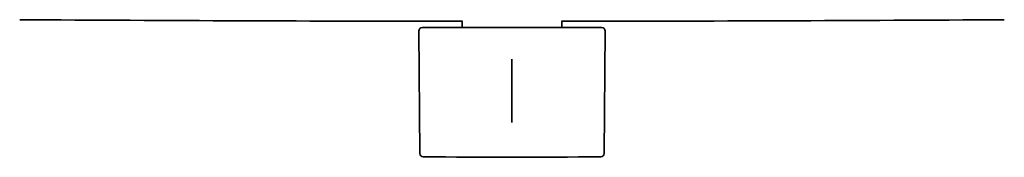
# Model space of a CAD drawing. Header units: millimetres. Extents: x 8 to 460, y 12 to 513.
# Tile 1 of 5: x 170 to 317, y 252 to 272. Entities that reach past the tile are written whole.
import ezdxf

# ---------------------------------------------------------------- set-up
doc = ezdxf.new("R2010")
doc.units = ezdxf.units.MM

msp = doc.modelspace()

# ---------------------------------------------------------------- linework, layer by layer
at = {"color": 7, "linetype": 'Continuous', "lineweight": 35}
for p, q in [((236, 272.27), (236, 271.26)), ((251, 271.26), (251, 272.27)), ((229.51, 270.76), (229.67, 252.34)), ((257.33, 252.34), (257.49, 270.76))]:
    msp.add_line(p, q, dxfattribs=at)
at = {"color": 7, "linetype": 'Continuous', "lineweight": 35, "flags": 128}
msp.add_lwpolyline([(243.5, 266.5), (243.5, 261.76), (243.5, 257.02)], dxfattribs=at)
at = {"color": 7, "linetype": 'Continuous', "lineweight": 35}
for centre, radius, start, end in [((243.5, 11523.11), 11250.9, 269.6234, 269.96179), ((243.5, 11523.11), 11250.9, 270.03821, 270.3766), ((230.01, 270.76), 0.5, 90, 180.5005), ((256.99, 270.76), 0.5, 359.4995, 90), ((230.17, 252.35), 0.5, 180.5, 269.2358), ((243.5, 1251.76), 1000, 269.23581, 270.76419), ((256.83, 252.35), 0.5, 270.7642, 359.5)]:
    msp.add_arc(centre, radius, start, end, dxfattribs=at)
for points, knots in [([(241.79, 271.26), (241.66, 271.26), (241.42, 271.26), (241.05, 271.26), (240.76, 271.26), (240.54, 271.26), (240.4, 271.26), (240.26, 271.26), (240.11, 271.26), (239.96, 271.26), (239.75, 271.26), (239.47, 271.26), (239.13, 271.26), (238.8, 271.26), (238.47, 271.26), (238.23, 271.26), (238.06, 271.26), (237.97, 271.26), (237.88, 271.26), (237.79, 271.26), (237.7, 271.26), (237.61, 271.26), (237.52, 271.26), (237.37, 271.26), (237.16, 271.26), (236.93, 271.26), (236.73, 271.26), (236.57, 271.26), (236.42, 271.26), (236.26, 271.26), (236.1, 271.26), (235.89, 271.26), (235.63, 271.26), (235.34, 271.26), (235.05, 271.26), (234.77, 271.26), (234.5, 271.26), (234.29, 271.26), (234.13, 271.26), (234.03, 271.26), (233.94, 271.26), (233.84, 271.26), (233.74, 271.26), (233.63, 271.26), (233.5, 271.26), (233.35, 271.26), (233.19, 271.26), (233.01, 271.26), (232.83, 271.26), (232.64, 271.26), (232.48, 271.26), (232.33, 271.26), (232.21, 271.26), (232.08, 271.26), (231.96, 271.26), (231.85, 271.26), (231.73, 271.26), (231.6, 271.26), (231.47, 271.26), (231.32, 271.26), (231.19, 271.26), (231.06, 271.26), (230.95, 271.26), (230.85, 271.26), (230.75, 271.26), (230.66, 271.26), (230.58, 271.26), (230.49, 271.26), (230.41, 271.26), (230.33, 271.26), (230.26, 271.26), (230.2, 271.26), (230.16, 271.26), (230.12, 271.26), (230.08, 271.26), (230.05, 271.26), (230.03, 271.26), (230.02, 271.26), (230.01, 271.26), (230.01, 271.26), (230.01, 271.26)], [0, 0, 0, 0, 0.01918, 0.038337, 0.057485, 0.065008, 0.072533, 0.080061, 0.087592, 0.095555, 0.104012, 0.122112, 0.140194, 0.158271, 0.176354, 0.194456, 0.199507, 0.204555, 0.2096, 0.214643, 0.219684, 0.224722, 0.22976, 0.234795, 0.250616, 0.266433, 0.275851, 0.285272, 0.294699, 0.304133, 0.314047, 0.324505, 0.343152, 0.361775, 0.380388, 0.399004, 0.417637, 0.4363, 0.443425, 0.450546, 0.457664, 0.46478, 0.471893, 0.479006, 0.490183, 0.501362, 0.512897, 0.528508, 0.544109, 0.559706, 0.575308, 0.587095, 0.598871, 0.610641, 0.622408, 0.634176, 0.645947, 0.658016, 0.674729, 0.69143, 0.708129, 0.724835, 0.739401, 0.753953, 0.768496, 0.783038, 0.797585, 0.812338, 0.829838, 0.847325, 0.864809, 0.882303, 0.897366, 0.912413, 0.927452, 0.942489, 0.957532, 0.972659, 0.990519, 1, 1, 1, 1]), ([(241.79, 271.26), (241.82, 271.26), (241.88, 271.26), (241.97, 271.26), (242.04, 271.26), (242.11, 271.26), (242.18, 271.26), (242.25, 271.26), (242.32, 271.26), (242.39, 271.26), (242.46, 271.26), (242.52, 271.26), (242.57, 271.26), (242.63, 271.26), (242.69, 271.26), (242.75, 271.26), (242.82, 271.26), (242.91, 271.26), (243.02, 271.26), (243.16, 271.26), (243.3, 271.26), (243.43, 271.26), (243.56, 271.26), (243.69, 271.26), (243.82, 271.26), (243.96, 271.26), (244.11, 271.26), (244.26, 271.26), (244.4, 271.26), (244.53, 271.26), (244.64, 271.26), (244.73, 271.26), (244.78, 271.26), (244.81, 271.26), (244.84, 271.26), (244.86, 271.26), (244.9, 271.26), (244.96, 271.26), (245.04, 271.26), (245.12, 271.26), (245.18, 271.26), (245.21, 271.26)], [0, 0, 0, 0, 0.027772, 0.0531, 0.075984, 0.096425, 0.114422, 0.132891, 0.156582, 0.179437, 0.196809, 0.213666, 0.230007, 0.245834, 0.263759, 0.282565, 0.301104, 0.319376, 0.36181, 0.402744, 0.442186, 0.480149, 0.516912, 0.554691, 0.593983, 0.634797, 0.677144, 0.721033, 0.763159, 0.802309, 0.833211, 0.865784, 0.875657, 0.882492, 0.889794, 0.897562, 0.905797, 0.925861, 0.94825, 0.972963, 1, 1, 1, 1]), ([(256.99, 271.26), (256.99, 271.26), (256.99, 271.26), (256.98, 271.26), (256.96, 271.26), (256.93, 271.26), (256.9, 271.26), (256.85, 271.26), (256.8, 271.26), (256.75, 271.26), (256.69, 271.26), (256.62, 271.26), (256.55, 271.26), (256.48, 271.26), (256.39, 271.26), (256.3, 271.26), (256.19, 271.26), (256.07, 271.26), (255.95, 271.26), (255.83, 271.26), (255.72, 271.26), (255.6, 271.26), (255.47, 271.26), (255.34, 271.26), (255.2, 271.26), (255.05, 271.26), (254.89, 271.26), (254.71, 271.26), (254.55, 271.26), (254.41, 271.26), (254.27, 271.26), (254.14, 271.26), (254, 271.26), (253.86, 271.26), (253.72, 271.26), (253.56, 271.26), (253.38, 271.26), (253.18, 271.26), (252.98, 271.26), (252.81, 271.26), (252.67, 271.26), (252.58, 271.26), (252.49, 271.26), (252.4, 271.26), (252.3, 271.26), (252.21, 271.26), (252.06, 271.26), (251.85, 271.26), (251.62, 271.26), (251.42, 271.26), (251.25, 271.26), (251.08, 271.26), (250.92, 271.26), (250.75, 271.26), (250.55, 271.26), (250.31, 271.26), (250.03, 271.26), (249.74, 271.26), (249.45, 271.26), (249.15, 271.26), (248.93, 271.26), (248.77, 271.26), (248.69, 271.26), (248.61, 271.26), (248.53, 271.26), (248.45, 271.26), (248.36, 271.26), (248.28, 271.26), (248.14, 271.26), (247.94, 271.26), (247.71, 271.26), (247.52, 271.26), (247.36, 271.26), (247.21, 271.26), (247.05, 271.26), (246.9, 271.26), (246.7, 271.26), (246.45, 271.26), (246.14, 271.26), (245.83, 271.26), (245.52, 271.26), (245.32, 271.26), (245.21, 271.26)], [0, 0, 0, 0, 0.010478, 0.028651, 0.046778, 0.064517, 0.082241, 0.099964, 0.117696, 0.132556, 0.147401, 0.162238, 0.177073, 0.191914, 0.206582, 0.223736, 0.240877, 0.258016, 0.275164, 0.289355, 0.303533, 0.317704, 0.331872, 0.346045, 0.35995, 0.376143, 0.392325, 0.408505, 0.42469, 0.436053, 0.447405, 0.458752, 0.470096, 0.48144, 0.492787, 0.503803, 0.518785, 0.533757, 0.548726, 0.563698, 0.570092, 0.576482, 0.582866, 0.589247, 0.595624, 0.601998, 0.60837, 0.625884, 0.643394, 0.653821, 0.664253, 0.674692, 0.685142, 0.695136, 0.704578, 0.721417, 0.738239, 0.755052, 0.771867, 0.788694, 0.805543, 0.810066, 0.814587, 0.819106, 0.823624, 0.828139, 0.832653, 0.837166, 0.841678, 0.855853, 0.870024, 0.878461, 0.886901, 0.895343, 0.903791, 0.911823, 0.91936, 0.935495, 0.951618, 0.967737, 0.983862, 1, 1, 1, 1])]:
    msp.add_open_spline(points, degree=3, knots=knots, dxfattribs=at)

doc.saveas('drawing.dxf')
